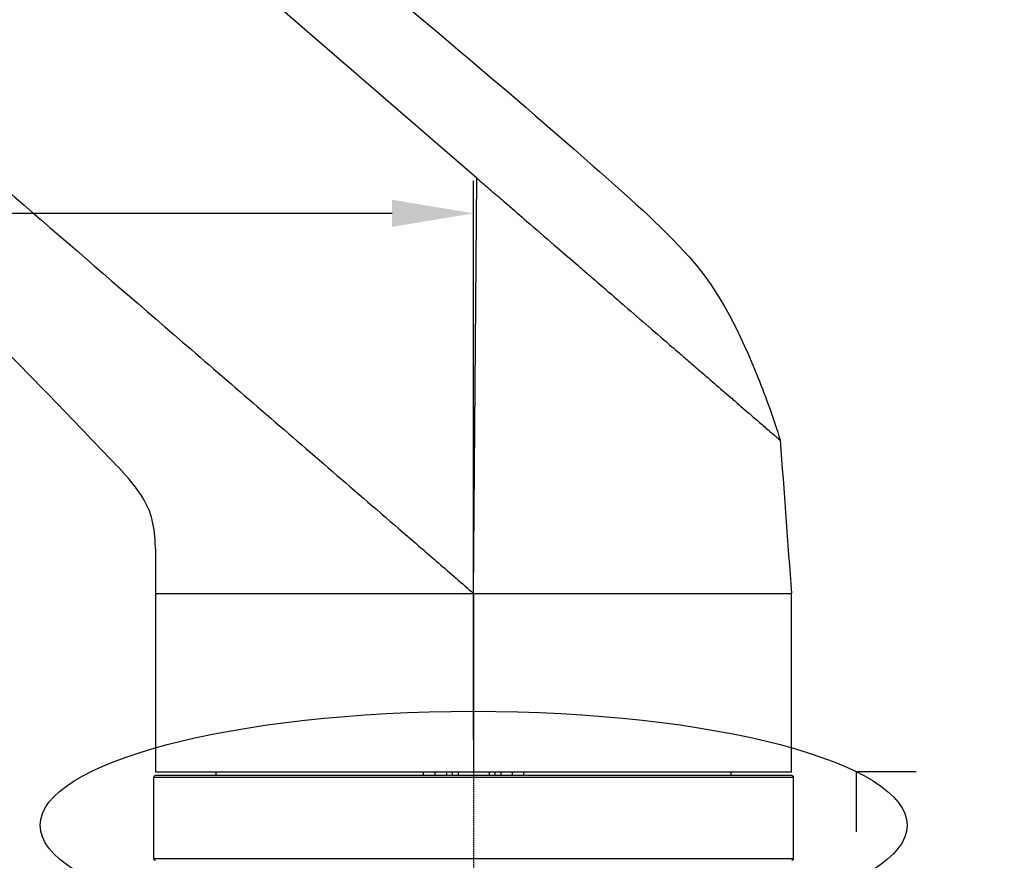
# Model space of a CAD drawing. Header units: millimetres. Extents: x 0 to 3390, y 0 to 1680.
# Tile 110 of 194: x 1070 to 1191, y 901 to 1005. Entities that reach past the tile are written whole.
import ezdxf

# ---------------------------------------------------------------- set-up
doc = ezdxf.new("R2010")
doc.units = ezdxf.units.MM
doc.header["$LTSCALE"] = 0.2
doc.linetypes.add('CENTER2', pattern=[1.125, 0.75, -0.125, 0.125, -0.125])
doc.layers.add('02_Center Line', color=1, linetype='CENTER2')
doc.layers.add('13_After Rev.Num.', color=6, linetype='Continuous')
doc.styles.add('Rainbow-4.0 Style', font='malgunsl.ttf')
doc.dimstyles.new('Rainbow-4.0 Style', dxfattribs={"dimtxt": 3.5, "dimasz": 2.5, "dimexe": 1, "dimexo": 1, "dimgap": 1, "dimtad": 1, "dimdsep": 46, "dimtxsty": 'Rainbow-4.0 Style', "dimcen": 0, "dimclrd": 251, "dimclre": 251, "dimclrt": 7, "dimazin": 3, "dimtp": 0.1, "dimtm": 0.1, "dimtfac": 0.61, "dimtmove": 0, "dimatfit": 3, "dimfxl": 1, "dimlwd": -1, "dimlwe": -1, "dimarcsym": 1})

# ---------------------------------------------------------------- blocks, each defined once
blk = doc.blocks.new('A$Cbf9293de')
for p, q in [((-6.05, 569.83), (-134.18, 680.62)), ((-6.45, 518.84), (-6.05, 569.83)), ((-6.45, 518.84), (-6.45, 496.9)), ((32.55, 496.9), (32.55, 518.84)), ((32.55, 496.9), (-45.45, 496.9)), ((-38.05, 496.5), (-38.05, 496.9)), ((-12.58, 496.5), (-12.58, 496.9)), ((-11.2, 496.9), (-11.2, 496.5)), ((-9.79, 496.9), (-9.79, 496.5)), ((-9.07, 496.9), (-9.07, 496.5)), ((-8.36, 496.9), (-8.36, 496.5)), ((-4.54, 496.9), (-4.54, 496.5)), ((-3.83, 496.9), (-3.83, 496.5)), ((-3.11, 496.9), (-3.11, 496.5)), ((-1.7, 496.9), (-1.7, 496.5)), ((-0.32, 496.9), (-0.32, 496.5)), ((25.15, 496.5), (25.15, 496.9)), ((-45.7, 486.3), (-45.7, 496.3)), ((-45.7, 496.3), (32.8, 496.3)), ((32.6, 496.5), (-45.5, 496.5)), ((32.8, 486.3), (32.8, 496.3)), ((32.8, 486.3), (-45.7, 486.3))]:
    blk.add_line(p, q)
for centre, start, end in [((-45.5, 496.3), 90.0023, 179.9977), ((32.6, 496.3), 0.0023, 89.9977), ((-45.5, 486.3), 180.0023, 269.9977), ((32.6, 486.3), 270.0023, 359.9977)]:
    blk.add_arc(centre, 0.2, start, end)
for points, knots in [([(-68.81, 635.06), (-42.88, 614.12), (-16.81, 593.31), (12.3, 567.72), (16.41, 564.14), (23.81, 555.9), (26.33, 550.62), (29.45, 542.84), (30.37, 540.26), (31.17, 537.65)], [0, 0, 0, 0, 10.000704, 10.000704, 11.626918, 11.626918, 13.323632, 13.323632, 14.142969, 14.142969, 14.142969, 14.142969]), ([(-133.55, 628.62), (-133.54, 628.6), (-133.51, 628.58), (-133.39, 628.48), (-133.3, 628.4), (-133.08, 628.22), (-133, 628.15), (-132.81, 627.99), (-132.71, 627.89), (-132.36, 627.59), (-132.08, 627.35), (-131.43, 626.79), (-131.06, 626.47), (-130.26, 625.78), (-129.82, 625.4), (-128.89, 624.6), (-128.4, 624.18), (-127.36, 623.28), (-126.82, 622.81), (-125.7, 621.85), (-125.12, 621.35), (-123.93, 620.31), (-123.31, 619.78), (-122.06, 618.7), (-121.41, 618.14), (-120.1, 617.01), (-119.43, 616.43), (-118.06, 615.25), (-117.37, 614.65), (-115.98, 613.45), (-115.28, 612.85), (-113.87, 611.63), (-113.16, 611.02), (-111.74, 609.79), (-111.03, 609.17), (-109.6, 607.94), (-108.88, 607.32), (-107.45, 606.09), (-106.73, 605.47), (-105.3, 604.23), (-104.58, 603.61), (-103.14, 602.37), (-102.43, 601.74), (-100.99, 600.5), (-100.27, 599.88), (-98.82, 598.63), (-98.1, 598.01), (-96.66, 596.77), (-95.94, 596.14), (-94.49, 594.9), (-93.77, 594.28), (-91.61, 592.4), (-90.16, 591.16), (-87.28, 588.66), (-85.83, 587.42), (-81.5, 583.68), (-78.61, 581.19), (-64.18, 568.72), (-52.63, 558.75), (-35.31, 543.79), (-29.53, 538.8), (-20.87, 531.32), (-17.98, 528.83), (-14.37, 525.71), (-13.65, 525.09), (-12.21, 523.84), (-11.49, 523.22), (-9.32, 521.35), (-7.88, 520.1), (-6.45, 518.84)], [0, 0, 0, 0, 0.015625, 0.015625, 0.03125, 0.03125, 0.039062, 0.039062, 0.046875, 0.046875, 0.0625, 0.0625, 0.078125, 0.078125, 0.09375, 0.09375, 0.109375, 0.109375, 0.125, 0.125, 0.140625, 0.140625, 0.15625, 0.15625, 0.171875, 0.171875, 0.1875, 0.1875, 0.203125, 0.203125, 0.21875, 0.21875, 0.234375, 0.234375, 0.25, 0.25, 0.265625, 0.265625, 0.28125, 0.28125, 0.296875, 0.296875, 0.3125, 0.3125, 0.328125, 0.328125, 0.34375, 0.34375, 0.359375, 0.359375, 0.375, 0.375, 0.40625, 0.40625, 0.4375, 0.4375, 0.5, 0.5, 0.75, 0.75, 0.875, 0.875, 0.9375, 0.9375, 0.953125, 0.953125, 0.96875, 0.96875, 1, 1, 1, 1]), ([(-45.45, 518.84), (-45.45, 521.19), (-45.36, 523.54), (-45.67, 526.93), (-45.86, 527.99), (-46.68, 530.1), (-47.35, 531.14), (-48.91, 533.14), (-49.81, 534.1), (-53.46, 537.87), (-56.15, 540.73), (-67.11, 551.96), (-75.31, 560.41), (-92.54, 578.13), (-101.69, 587.32), (-114.98, 601.53), (-119.22, 606.47), (-125.23, 614.22), (-127.18, 616.89), (-129.87, 621.07), (-130.73, 622.5), (-131.9, 624.73), (-132.28, 625.48), (-132.79, 626.64), (-132.96, 627.03), (-133.19, 627.62), (-133.27, 627.82), (-133.38, 628.12), (-133.41, 628.22), (-133.46, 628.37), (-133.48, 628.42), (-133.51, 628.5), (-133.52, 628.52), (-133.53, 628.57), (-133.54, 628.6), (-133.55, 628.62)], [0, 0, 0, 0, 0.704256, 0.704256, 1.020311, 1.020311, 1.383994, 1.383994, 1.779723, 1.779723, 2.956777, 2.956777, 6.487933, 6.487933, 10.374868, 10.374868, 12.325454, 12.325454, 13.315092, 13.315092, 13.816294, 13.816294, 14.069248, 14.069248, 14.19637, 14.19637, 14.260076, 14.260076, 14.291951, 14.291951, 14.307889, 14.307889, 14.315857, 14.315857, 14.323873, 14.323873, 14.323873, 14.323873]), ([(-6.05, 569.83), (-5.54, 569.39), (-5.03, 568.95), (-4.53, 568.51), (-4.51, 568.5), (-4.5, 568.49), (-4.49, 568.48), (-3.99, 568.05), (-3.5, 567.62), (-3, 567.19), (-2.17, 566.48), (-1.34, 565.76), (-0.51, 565.04), (-0.33, 564.88), (-0.14, 564.72), (0.05, 564.55), (1.19, 563.57), (2.32, 562.59), (3.45, 561.61), (4.35, 560.84), (5.24, 560.07), (6.13, 559.3), (6.55, 558.94), (6.97, 558.57), (7.39, 558.2), (7.98, 557.7), (8.56, 557.2), (9.14, 556.7), (9.86, 556.07), (10.58, 555.45), (11.3, 554.83), (11.57, 554.59), (11.85, 554.36), (12.12, 554.12), (13.11, 553.27), (14.09, 552.42), (15.05, 551.59), (15.07, 551.57), (15.09, 551.55), (15.12, 551.53), (16.06, 550.71), (16.99, 549.91), (17.89, 549.13), (18.19, 548.87), (18.48, 548.62), (18.77, 548.37), (18.94, 548.23), (19.1, 548.09), (19.26, 547.95), (19.7, 547.56), (20.14, 547.18), (20.57, 546.81), (21.1, 546.35), (21.62, 545.91), (22.12, 545.47), (22.44, 545.2), (22.75, 544.93), (23.06, 544.66), (23.77, 544.04), (24.46, 543.45), (25.11, 542.89), (25.18, 542.83), (25.25, 542.77), (25.32, 542.71), (26.03, 542.09), (26.7, 541.51), (27.31, 540.99), (27.42, 540.89), (27.53, 540.8), (27.64, 540.7), (28.12, 540.29), (28.55, 539.91), (28.95, 539.57), (29.17, 539.37), (29.38, 539.19), (29.57, 539.03), (29.8, 538.83), (30.01, 538.65), (30.19, 538.49), (30.36, 538.35), (30.51, 538.22), (30.64, 538.11), (30.7, 538.06), (30.75, 538.01), (30.8, 537.97), (30.86, 537.92), (30.9, 537.88), (30.95, 537.84), (31.1, 537.7), (31.17, 537.65), (31.17, 537.65)], [0, 0, 0, 0, 0.030956, 0.030956, 0.030956, 0.031606, 0.031606, 0.031606, 0.061914, 0.061914, 0.061914, 0.112305, 0.112305, 0.112305, 0.123824, 0.123824, 0.123824, 0.193005, 0.193005, 0.193005, 0.247679, 0.247679, 0.247679, 0.273704, 0.273704, 0.273704, 0.309635, 0.309635, 0.309635, 0.354404, 0.354404, 0.354404, 0.37163, 0.37163, 0.37163, 0.433677, 0.433677, 0.433677, 0.435103, 0.435103, 0.435103, 0.495815, 0.495815, 0.495815, 0.515803, 0.515803, 0.515803, 0.526968, 0.526968, 0.526968, 0.558153, 0.558153, 0.558153, 0.596502, 0.596502, 0.596502, 0.620641, 0.620641, 0.620641, 0.677202, 0.677202, 0.677202, 0.683352, 0.683352, 0.683352, 0.746272, 0.746272, 0.746272, 0.757901, 0.757901, 0.757901, 0.809445, 0.809445, 0.809445, 0.838601, 0.838601, 0.838601, 0.872787, 0.872787, 0.872787, 0.904539, 0.904539, 0.904539, 0.9193, 0.9193, 0.9193, 0.936344, 0.936344, 0.936344, 1, 1, 1, 1]), ([(-45.42, 518.84), (-45.38, 518.84), (-45.33, 518.84), (-45.26, 518.84), (-45.14, 518.84), (-44.95, 518.84), (-44.7, 518.84), (-44.45, 518.84), (-44.14, 518.84), (-43.77, 518.84), (-43.4, 518.84), (-42.97, 518.84), (-42.48, 518.84), (-41.99, 518.84), (-41.44, 518.84), (-40.84, 518.84), (-40.24, 518.84), (-39.58, 518.84), (-38.88, 518.84), (-38.52, 518.84), (-38.15, 518.84), (-37.77, 518.84), (-37.39, 518.84), (-37, 518.84), (-36.6, 518.84), (-36.21, 518.84), (-35.82, 518.84), (-35.42, 518.84), (-34.97, 518.84), (-34.5, 518.84), (-34.02, 518.84), (-33.12, 518.84), (-32.18, 518.84), (-31.19, 518.84), (-30.59, 518.84), (-29.99, 518.84), (-29.36, 518.84), (-28.95, 518.84), (-28.54, 518.84), (-28.12, 518.84), (-27.41, 518.84), (-26.68, 518.84), (-25.94, 518.84), (-25.57, 518.84), (-25.21, 518.84), (-24.83, 518.84), (-24.01, 518.84), (-23.16, 518.84), (-22.31, 518.84), (-22, 518.84), (-21.69, 518.84), (-21.37, 518.84), (-20.43, 518.84), (-19.47, 518.84), (-18.5, 518.84), (-18.25, 518.84), (-18.01, 518.84), (-17.77, 518.84), (-16.71, 518.84), (-15.64, 518.84), (-14.55, 518.84), (-14.39, 518.84), (-14.22, 518.84), (-14.06, 518.84), (-12.89, 518.84), (-11.7, 518.84), (-10.52, 518.84)], [0.5135421, 0.5135421, 0.5135421, 0.5135421, 0.5312495, 0.5312495, 0.5312495, 0.5624985, 0.5624985, 0.5624985, 0.5937493, 0.5937493, 0.5937493, 0.6249994, 0.6249994, 0.6249994, 0.6562496, 0.6562496, 0.6562496, 0.6874993, 0.6874993, 0.6874993, 0.7031241, 0.7031241, 0.7031241, 0.7187496, 0.7187496, 0.7187496, 0.7334636, 0.7334636, 0.7334636, 0.7499986, 0.7499986, 0.7499986, 0.7812484, 0.7812484, 0.7812484, 0.8000977, 0.8000977, 0.8000977, 0.8124994, 0.8124994, 0.8124994, 0.8334148, 0.8334148, 0.8334148, 0.8437544, 0.8437544, 0.8437544, 0.8667318, 0.8667318, 0.8667318, 0.8750099, 0.8750099, 0.8750099, 0.9000489, 0.9000489, 0.9000489, 0.9062507, 0.9062507, 0.9062507, 0.9333659, 0.9333659, 0.9333659, 0.9374907, 0.9374907, 0.9374907, 0.966683, 0.966683, 0.966683, 0.966683]), ([(-10.52, 518.84), (-10.44, 518.84), (-10.35, 518.84), (-10.27, 518.84), (-9, 518.84), (-7.73, 518.84), (-6.45, 518.84)], [0.96668296, 0.96668296, 0.96668296, 0.96668296, 0.96870289, 0.96870289, 0.96870289, 1, 1, 1, 1]), ([(-6.45, 518.84), (-5.81, 518.84), (-5.17, 518.84), (-4.54, 518.84), (-3.9, 518.84), (-3.26, 518.84), (-2.63, 518.84), (-1.36, 518.84), (-0.09, 518.84), (1.16, 518.84), (3.66, 518.84), (6.12, 518.84), (8.47, 518.84), (9.65, 518.84), (10.81, 518.84), (11.93, 518.84), (13.06, 518.84), (14.16, 518.84), (15.22, 518.84), (16.28, 518.84), (17.3, 518.84), (18.29, 518.84), (19.28, 518.84), (20.23, 518.84), (21.13, 518.84), (21.58, 518.84), (22.02, 518.84), (22.45, 518.84), (22.88, 518.84), (23.29, 518.84), (23.7, 518.84), (24.51, 518.84), (25.27, 518.84), (25.98, 518.84), (26.69, 518.84), (27.34, 518.84), (27.95, 518.84), (28.55, 518.84), (29.09, 518.84), (29.58, 518.84), (30.07, 518.84), (30.5, 518.84), (30.87, 518.84), (31.24, 518.84), (31.55, 518.84), (31.8, 518.84), (31.93, 518.84), (32.03, 518.84), (32.13, 518.84), (32.22, 518.84), (32.3, 518.84), (32.36, 518.84), (32.49, 518.84), (32.55, 518.84), (32.55, 518.84)], [0, 0, 0, 0, 0.015625, 0.015625, 0.015625, 0.03125, 0.03125, 0.03125, 0.0625, 0.0625, 0.0625, 0.125, 0.125, 0.125, 0.15625, 0.15625, 0.15625, 0.1875, 0.1875, 0.1875, 0.21875, 0.21875, 0.21875, 0.25, 0.25, 0.25, 0.265625, 0.265625, 0.265625, 0.28125, 0.28125, 0.28125, 0.3125, 0.3125, 0.3125, 0.34375, 0.34375, 0.34375, 0.375, 0.375, 0.375, 0.40625, 0.40625, 0.40625, 0.4375, 0.4375, 0.4375, 0.453125, 0.453125, 0.453125, 0.46875, 0.46875, 0.46875, 0.4999587, 0.4999587, 0.4999587, 0.4999587])]:
    blk.add_open_spline(points, degree=3, knots=knots)
for points in [[(31.17, 537.65), (31.63, 531.38), (32.09, 525.11), (32.55, 518.84)], [(-45.45, 518.84), (-45.45, 518.84), (-45.44, 518.84), (-45.42, 518.84)], [(-45.45, 496.9), (-45.45, 504.21), (-45.45, 511.53), (-45.45, 518.84)]]:
    blk.add_open_spline(points, degree=3)
at = {"layer": '02_Center Line'}
blk.add_line((-6.45, 513.56), (-6.45, 374.6), dxfattribs=at)
blk = doc.blocks.new('*D156')
at = {"color": 251, "linetype": 'ByBlock', "transparency": 16777216}
for p, q in [((1091.05, 1290.64), (863.13, 1290.64)), ((867.13, 1280.64), (867.13, 570.64)), ((945.36, 560.64), (863.13, 560.64))]:
    blk.add_line(p, q, dxfattribs=at)
at = {"color": 251, "transparency": 16777216}
for points in [[(865.46, 1280.64), (868.79, 1280.64), (867.13, 1290.64)], [(865.46, 570.64), (868.79, 570.64), (867.13, 560.64)]]:
    blk.add_solid(points, dxfattribs=at)
at = {"layer": 'Defpoints', "color": 0, "transparency": 16777216}
for p in [(1095.05, 1290.64), (867.13, 560.64), (949.36, 560.64)]:
    blk.add_point(p, dxfattribs=at)
at = {"color": 7, "transparency": 16777216, "insert": (855.88, 925.64), "char_height": 14, "attachment_point": 5, "rotation": 90, "style": 'Rainbow-4.0 Style'}
blk.add_mtext('730', dxfattribs=at)
blk = doc.blocks.new('*D158')
at = {"color": 251, "linetype": 'ByBlock', "transparency": 16777216}
for p, q in [((1014.85, 897.54), (1014.85, 984.84)), ((1125.55, 916.24), (1125.55, 984.84)), ((1014.85, 980.84), (945.39, 980.84)), ((1115.55, 980.84), (1024.85, 980.84))]:
    blk.add_line(p, q, dxfattribs=at)
at = {"color": 251, "transparency": 16777216}
for points in [[(1024.85, 982.51), (1024.85, 979.18), (1014.85, 980.84)], [(1115.55, 982.51), (1115.55, 979.18), (1125.55, 980.84)]]:
    blk.add_solid(points, dxfattribs=at)
at = {"layer": 'Defpoints', "color": 0, "transparency": 16777216}
for p in [(1125.55, 980.84), (1125.55, 912.24), (1014.85, 893.54)]:
    blk.add_point(p, dxfattribs=at)
at = {"color": 7, "transparency": 16777216, "insert": (968.52, 992.12), "char_height": 14, "attachment_point": 5, "style": 'Rainbow-4.0 Style'}
blk.add_mtext('110.7', dxfattribs=at)
blk = doc.blocks.new('A$C19ebd0c3_1234')
for q in [(46.93, -0.78), (54.3, 6.59)]:
    blk.add_line((46.93, 6.59), q)
blk.add_ellipse((0, 0), major_axis=(53.19, 0), ratio=0.263273)

msp = doc.modelspace()

# ---------------------------------------------------------------- block references
msp.add_blockref('A$Cbf9293de', (1131.996, 415.338))
at = {"layer": '13_After Rev.Num.'}
msp.add_blockref('A$C19ebd0c3_1234', (1125.546, 905.733), dxfattribs=at)

# ---------------------------------------------------------------- dimensions: what is measured, and where the dimension line sits
dim = msp.add_linear_dim(base=(867.127, 560.638), p1=(1095.046, 1290.638), p2=(949.359, 560.638), angle=90, dimstyle='Rainbow-4.0 Style', override={"dimscale": 4, "dimtol": 0, "dimlim": 0, "dimtp": 0.1, "dimtm": 0.1, "dimtfac": 0.61, "dimtdec": 2, "dimtolj": 0, "dimtzin": 8})
dim.commit()
dim.dimension.update_dxf_attribs({"geometry": '*D156', "text_midpoint": (855.885, 925.638)})
dim = msp.add_linear_dim(base=(1125.546, 980.843), p1=(1014.846, 893.545), p2=(1125.546, 912.238), angle=180, dimstyle='Rainbow-4.0 Style', override={"dimscale": 4, "dimtol": 0, "dimlim": 0, "dimtp": 0.1, "dimtm": 0.1, "dimtfac": 0.61, "dimtdec": 2, "dimtolj": 0, "dimtzin": 8})
dim.commit()
dim.dimension.update_dxf_attribs({"geometry": '*D158', "text_midpoint": (968.518, 980.843), "dimtype": 160})

# ---------------------------------------------------------------- leaders
at = {"annotation_type": 0, "has_hookline": 1, "hookline_direction": 0}
msp.add_leader([(1125.546, 846.638), (1229.603, 912.986), (1239.603, 912.986)], dimstyle='Rainbow-4.0 Style', override={"dimscale": 4}, dxfattribs=at)

doc.saveas('drawing.dxf')
